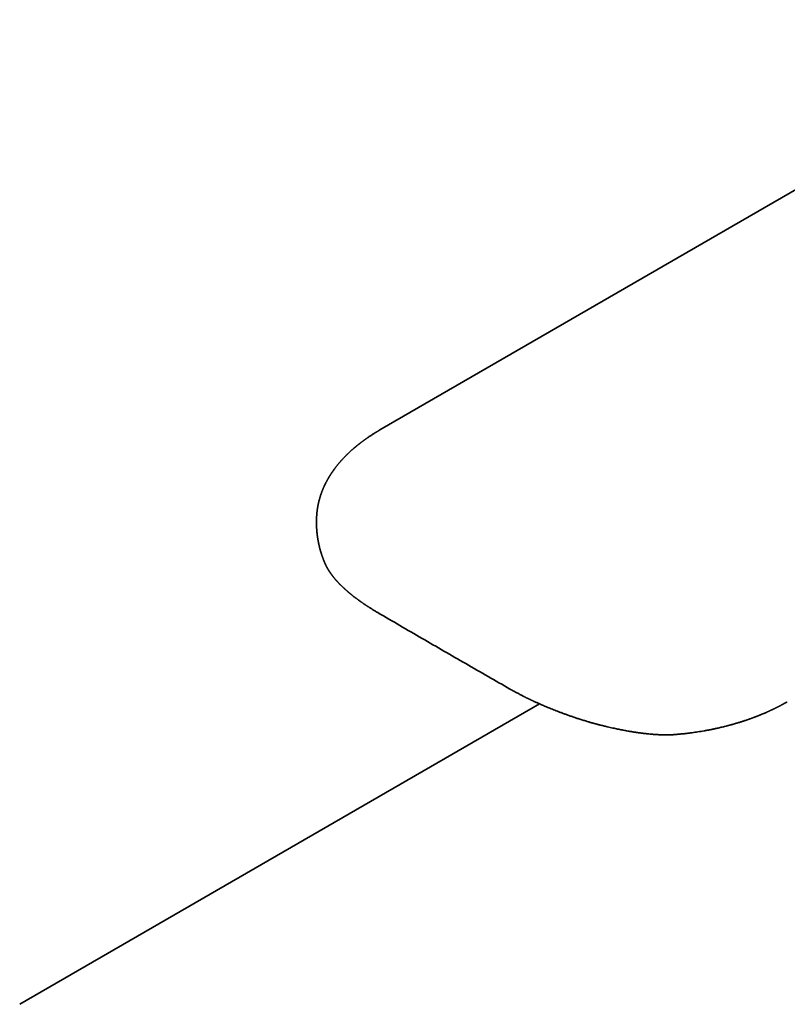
# Model space of a CAD drawing. Header units: millimetres. Extents: x 8 to 602, y 12 to 422.
# Tile 7 of 15: x 454 to 510, y 143 to 215. Entities that reach past the tile are written whole.
import ezdxf

# ---------------------------------------------------------------- set-up
doc = ezdxf.new("R2010")
doc.units = ezdxf.units.MM

msp = doc.modelspace()

# ---------------------------------------------------------------- linework, layer by layer
at = {"color": 7, "linetype": 'Continuous', "lineweight": 35}
for p, q in [((475.729, 178.483), (475.729, 178.476)), ((476.327, 175.075), (476.328, 175.074)), ((480.205, 171.444), (480.23, 171.429)), ((489.89, 165.853), (489.915, 165.838)), ((492.059, 164.763), (453.974, 142.777)), ((497.013, 163.088), (497.032, 163.084)), ((497.032, 163.085), (497.032, 163.085)), ((501.906, 162.514), (501.91, 162.514))]:
    msp.add_line(p, q, dxfattribs=at)
at = {"color": 7, "linetype": 'Continuous', "lineweight": 35, "flags": 128}
msp.add_lwpolyline([(532.377, 214.837), (506.778, 200.06), (480.366, 184.813)], dxfattribs=at)
at = {"color": 7, "linetype": 'Continuous', "lineweight": 35}
for points, knots in [([(480.366, 184.813), (480.35, 184.804), (480.32, 184.786), (480.279, 184.762), (480.244, 184.742), (480.216, 184.725), (480.194, 184.712), (480.177, 184.702), (480.164, 184.694), (480.145, 184.683), (480.119, 184.667), (480.084, 184.646), (480.024, 184.609), (479.943, 184.559), (479.854, 184.503), (479.78, 184.456), (479.717, 184.414), (479.649, 184.37), (479.582, 184.325), (479.517, 184.282), (479.458, 184.241), (479.403, 184.203), (479.358, 184.172), (479.323, 184.147), (479.296, 184.128), (479.27, 184.11), (479.242, 184.089), (479.208, 184.065), (479.169, 184.037), (479.129, 184.007), (479.088, 183.977), (479.048, 183.947), (479.01, 183.918), (478.973, 183.891), (478.94, 183.865), (478.911, 183.843), (478.885, 183.822), (478.859, 183.802), (478.83, 183.78), (478.797, 183.753), (478.762, 183.726), (478.726, 183.697), (478.692, 183.669), (478.658, 183.642), (478.629, 183.618), (478.605, 183.598), (478.583, 183.58), (478.562, 183.562), (478.536, 183.541), (478.504, 183.514), (478.466, 183.481), (478.424, 183.445), (478.379, 183.406), (478.334, 183.366), (478.289, 183.326), (478.234, 183.277), (478.171, 183.219), (478.099, 183.151), (478.041, 183.096), (477.994, 183.051), (477.959, 183.017), (477.923, 182.981), (477.888, 182.947), (477.856, 182.914), (477.826, 182.884), (477.798, 182.855), (477.772, 182.828), (477.747, 182.803), (477.726, 182.78), (477.705, 182.758), (477.683, 182.735), (477.657, 182.707), (477.627, 182.675), (477.594, 182.639), (477.561, 182.602), (477.528, 182.565), (477.495, 182.528), (477.462, 182.49), (477.428, 182.451), (477.395, 182.414), (477.365, 182.377), (477.334, 182.341), (477.301, 182.301), (477.265, 182.257), (477.234, 182.218), (477.206, 182.183), (477.181, 182.152), (477.154, 182.117), (477.124, 182.078), (477.103, 182.05), (477.092, 182.036)], [0, 0, 0, 0, 0.0118583, 0.0221217, 0.0307895, 0.0378611, 0.043336, 0.0472138, 0.0502064, 0.0534507, 0.0611126, 0.0699449, 0.079853, 0.1065152, 0.1324151, 0.1478047, 0.1643464, 0.1821921, 0.2013427, 0.2173054, 0.2339174, 0.2489839, 0.2617986, 0.2704283, 0.2776158, 0.2840149, 0.2918185, 0.3012044, 0.3119632, 0.3237136, 0.3351752, 0.3462927, 0.3572585, 0.3678448, 0.3774594, 0.3858395, 0.3931493, 0.3999463, 0.4083234, 0.4182811, 0.4288308, 0.4385671, 0.4497897, 0.4596708, 0.4682542, 0.4756303, 0.4818016, 0.4877116, 0.4948068, 0.5049937, 0.5169382, 0.5300295, 0.5437159, 0.5579978, 0.5726633, 0.5863582, 0.6096102, 0.6331051, 0.6563243, 0.6670553, 0.6789687, 0.6914763, 0.703247, 0.7142298, 0.7244242, 0.7338307, 0.7432895, 0.751826, 0.7594398, 0.7661511, 0.7734808, 0.7829592, 0.7937545, 0.8055695, 0.8182331, 0.8304079, 0.8418101, 0.8545459, 0.8673978, 0.8799933, 0.8911366, 0.9025183, 0.9155945, 0.9297015, 0.9440418, 0.9531744, 0.9628247, 0.9738342, 0.9862257, 1, 1, 1, 1]), ([(477.092, 182.036), (477.082, 182.023), (477.064, 181.999), (477.04, 181.966), (477.018, 181.936), (476.997, 181.908), (476.977, 181.88), (476.947, 181.838), (476.908, 181.784), (476.87, 181.727), (476.839, 181.683), (476.818, 181.651), (476.797, 181.618), (476.774, 181.584), (476.751, 181.548), (476.728, 181.513), (476.709, 181.483), (476.694, 181.458), (476.682, 181.439), (476.671, 181.421), (476.66, 181.403), (476.648, 181.384), (476.636, 181.363), (476.622, 181.339), (476.606, 181.312), (476.587, 181.281), (476.566, 181.245), (476.545, 181.206), (476.524, 181.169), (476.505, 181.135), (476.488, 181.105), (476.473, 181.077), (476.453, 181.04), (476.426, 180.989), (476.39, 180.919), (476.354, 180.846), (476.318, 180.771), (476.286, 180.702), (476.26, 180.647), (476.241, 180.603), (476.224, 180.565), (476.206, 180.523), (476.187, 180.478), (476.169, 180.435), (476.153, 180.394), (476.138, 180.357), (476.125, 180.322), (476.113, 180.291), (476.101, 180.26), (476.088, 180.226), (476.074, 180.188), (476.059, 180.146), (476.044, 180.1), (476.028, 180.054), (476.013, 180.007), (475.998, 179.962), (475.983, 179.913), (475.967, 179.86), (475.951, 179.806), (475.935, 179.75), (475.921, 179.699), (475.909, 179.655), (475.899, 179.615), (475.89, 179.578), (475.881, 179.541), (475.872, 179.502), (475.863, 179.463), (475.854, 179.424), (475.847, 179.389), (475.84, 179.355), (475.833, 179.32), (475.826, 179.284), (475.818, 179.245), (475.811, 179.206), (475.804, 179.165), (475.797, 179.123), (475.79, 179.08), (475.783, 179.035), (475.776, 178.987), (475.77, 178.939), (475.764, 178.892), (475.758, 178.846), (475.754, 178.803), (475.75, 178.762), (475.746, 178.725), (475.743, 178.688), (475.74, 178.653), (475.737, 178.619), (475.735, 178.587), (475.733, 178.554), (475.731, 178.518), (475.729, 178.492), (475.728, 178.476), (475.728, 178.476)], [0, 0, 0, 0, 0.011707, 0.02196, 0.030761, 0.039098, 0.047734, 0.056644, 0.077157, 0.097599, 0.107785, 0.117298, 0.126571, 0.136817, 0.148029, 0.15874, 0.168392, 0.175024, 0.180559, 0.185442, 0.190751, 0.196533, 0.202673, 0.209354, 0.21722, 0.226409, 0.237149, 0.248965, 0.259877, 0.269661, 0.278521, 0.286463, 0.293746, 0.311127, 0.330554, 0.353562, 0.374446, 0.394565, 0.411916, 0.421346, 0.431881, 0.444182, 0.457042, 0.469324, 0.480696, 0.491282, 0.500653, 0.509357, 0.517672, 0.526726, 0.537475, 0.549523, 0.561318, 0.575571, 0.587679, 0.599735, 0.613204, 0.627542, 0.64292, 0.658333, 0.672938, 0.684241, 0.69482, 0.704878, 0.71493, 0.725025, 0.736376, 0.746425, 0.756183, 0.76517, 0.774136, 0.784109, 0.794219, 0.805415, 0.81605, 0.827066, 0.838501, 0.850661, 0.863369, 0.877076, 0.889214, 0.900953, 0.914101, 0.923544, 0.933425, 0.9436, 0.952814, 0.960925, 0.969453, 0.978266, 0.988012, 0.999499, 1, 1, 1, 1]), ([(475.725, 178.4), (475.724, 178.394), (475.724, 178.381), (475.723, 178.361), (475.722, 178.336), (475.721, 178.31), (475.72, 178.284), (475.719, 178.259), (475.718, 178.231), (475.717, 178.201), (475.717, 178.169), (475.716, 178.139), (475.716, 178.112), (475.716, 178.087), (475.716, 178.061), (475.716, 178.031), (475.716, 177.998), (475.716, 177.965), (475.716, 177.936), (475.717, 177.911), (475.717, 177.889), (475.718, 177.866), (475.718, 177.841), (475.719, 177.811), (475.72, 177.781), (475.721, 177.754), (475.722, 177.73), (475.723, 177.708), (475.724, 177.682), (475.726, 177.648), (475.729, 177.605), (475.731, 177.561), (475.734, 177.52), (475.737, 177.485), (475.739, 177.455), (475.741, 177.429), (475.743, 177.405), (475.745, 177.38), (475.748, 177.352), (475.751, 177.324), (475.753, 177.299), (475.755, 177.278), (475.757, 177.258), (475.759, 177.24), (475.761, 177.22), (475.764, 177.196), (475.768, 177.167), (475.771, 177.136), (475.775, 177.108), (475.778, 177.084), (475.781, 177.062), (475.784, 177.037), (475.788, 177.006), (475.793, 176.973), (475.798, 176.941), (475.802, 176.912), (475.806, 176.886), (475.811, 176.859), (475.816, 176.829), (475.821, 176.797), (475.826, 176.768), (475.831, 176.74), (475.836, 176.713), (475.842, 176.681), (475.849, 176.643), (475.857, 176.6), (475.866, 176.556), (475.875, 176.515), (475.882, 176.479), (475.89, 176.442), (475.9, 176.396), (475.912, 176.347), (475.924, 176.297), (475.936, 176.247), (475.948, 176.198), (475.96, 176.151), (475.969, 176.115), (475.978, 176.083), (475.987, 176.049), (475.998, 176.013), (476.008, 175.976), (476.017, 175.943), (476.026, 175.914), (476.033, 175.891), (476.039, 175.871), (476.045, 175.852), (476.052, 175.829), (476.06, 175.803), (476.068, 175.777), (476.075, 175.755), (476.081, 175.737), (476.087, 175.718), (476.094, 175.695), (476.103, 175.668), (476.112, 175.642), (476.119, 175.62), (476.126, 175.601), (476.132, 175.583), (476.138, 175.565), (476.148, 175.538), (476.161, 175.5), (476.177, 175.457), (476.192, 175.416), (476.205, 175.381), (476.214, 175.356), (476.218, 175.345)], [0, 0, 0, 0, 0.005875, 0.012748, 0.019915, 0.029567, 0.03785, 0.045185, 0.05384, 0.064277, 0.074644, 0.084278, 0.09314, 0.101124, 0.108594, 0.117994, 0.129671, 0.140722, 0.149832, 0.157352, 0.164348, 0.171128, 0.179585, 0.189176, 0.19972, 0.2087, 0.215935, 0.222286, 0.229541, 0.241065, 0.25511, 0.270522, 0.283658, 0.29479, 0.304392, 0.312911, 0.318976, 0.327064, 0.33705, 0.346486, 0.354501, 0.361182, 0.367384, 0.37332, 0.37926, 0.386887, 0.396495, 0.407388, 0.416587, 0.423752, 0.430384, 0.437983, 0.448697, 0.459618, 0.470535, 0.480154, 0.487958, 0.495831, 0.505783, 0.517234, 0.527066, 0.534817, 0.543783, 0.553967, 0.565882, 0.580862, 0.596146, 0.609676, 0.621344, 0.631008, 0.64643, 0.666008, 0.680016, 0.696076, 0.714788, 0.729309, 0.74193, 0.750719, 0.761909, 0.775143, 0.787418, 0.798523, 0.808068, 0.816608, 0.821848, 0.828069, 0.835794, 0.84502, 0.854056, 0.861393, 0.867056, 0.872832, 0.880906, 0.890586, 0.900109, 0.907782, 0.913611, 0.918894, 0.924779, 0.931267, 0.946233, 0.964177, 0.974952, 0.988482, 1, 1, 1, 1]), ([(475.729, 178.483), (475.728, 178.47), (475.727, 178.442), (475.725, 178.413), (475.724, 178.397)], [0, 0, 0, 0, 0.451734, 1, 1, 1, 1]), ([(476.218, 175.345), (476.219, 175.343), (476.224, 175.33), (476.233, 175.307), (476.245, 175.277), (476.254, 175.253), (476.262, 175.234), (476.268, 175.218), (476.274, 175.204), (476.28, 175.189), (476.286, 175.174), (476.294, 175.155), (476.303, 175.131), (476.314, 175.106), (476.322, 175.087), (476.326, 175.078), (476.327, 175.075)], [0, 0, 0, 0, 0.014912, 0.14897, 0.259061, 0.345201, 0.413439, 0.468746, 0.522163, 0.573761, 0.627993, 0.6875, 0.791568, 0.889881, 0.968697, 1, 1, 1, 1]), ([(476.327, 175.074), (476.328, 175.073), (476.331, 175.065), (476.337, 175.05), (476.347, 175.029), (476.356, 175.008), (476.366, 174.987), (476.375, 174.966), (476.383, 174.949), (476.391, 174.933), (476.4, 174.914), (476.412, 174.889), (476.427, 174.859), (476.442, 174.829), (476.457, 174.801), (476.471, 174.774), (476.486, 174.747), (476.5, 174.721), (476.514, 174.696), (476.528, 174.672), (476.541, 174.649), (476.553, 174.628), (476.566, 174.607), (476.579, 174.585), (476.593, 174.562), (476.608, 174.539), (476.622, 174.516), (476.636, 174.493), (476.65, 174.472), (476.662, 174.453), (476.672, 174.438), (476.681, 174.425), (476.691, 174.41), (476.703, 174.391), (476.718, 174.37), (476.732, 174.349), (476.747, 174.328), (476.759, 174.311), (476.769, 174.296), (476.779, 174.283), (476.791, 174.266), (476.805, 174.246), (476.823, 174.223), (476.841, 174.198), (476.854, 174.181), (476.86, 174.173)], [0, 0, 0, 0, 0.002837, 0.025623, 0.047631, 0.069764, 0.094274, 0.116908, 0.135483, 0.15089, 0.167912, 0.19847, 0.232655, 0.265112, 0.295601, 0.325165, 0.35408, 0.384721, 0.410282, 0.437431, 0.462999, 0.486263, 0.507716, 0.532009, 0.560284, 0.585233, 0.610812, 0.636192, 0.661141, 0.682431, 0.699035, 0.711686, 0.728738, 0.749765, 0.774737, 0.800108, 0.823426, 0.844691, 0.857882, 0.873003, 0.892006, 0.914887, 0.941643, 0.972273, 1, 1, 1, 1]), ([(476.86, 174.173), (476.864, 174.168), (476.875, 174.152), (476.894, 174.129), (476.912, 174.104), (476.928, 174.084), (476.943, 174.065), (476.957, 174.048), (476.976, 174.025), (476.999, 173.996), (477.028, 173.961), (477.057, 173.926), (477.083, 173.895), (477.107, 173.868), (477.129, 173.842), (477.15, 173.818), (477.169, 173.797), (477.188, 173.776), (477.207, 173.755), (477.227, 173.732), (477.249, 173.709), (477.272, 173.683), (477.296, 173.657), (477.317, 173.635), (477.335, 173.616), (477.35, 173.601), (477.363, 173.587), (477.38, 173.569), (477.401, 173.547), (477.427, 173.52), (477.455, 173.492), (477.484, 173.463), (477.515, 173.433), (477.547, 173.401), (477.581, 173.368), (477.615, 173.335), (477.649, 173.303), (477.682, 173.272), (477.712, 173.244), (477.738, 173.22), (477.762, 173.198), (477.787, 173.175), (477.815, 173.149), (477.85, 173.118), (477.891, 173.081), (477.936, 173.042), (477.982, 173.002), (478.026, 172.964), (478.068, 172.928), (478.107, 172.896), (478.141, 172.867), (478.175, 172.84), (478.21, 172.81), (478.251, 172.777), (478.295, 172.741), (478.341, 172.705), (478.389, 172.667), (478.439, 172.628), (478.488, 172.59), (478.534, 172.554), (478.577, 172.522), (478.619, 172.49), (478.664, 172.456), (478.716, 172.418), (478.774, 172.376), (478.835, 172.331), (478.898, 172.286), (478.957, 172.244), (479.011, 172.206), (479.06, 172.172), (479.107, 172.139), (479.151, 172.109), (479.188, 172.084), (479.218, 172.064), (479.242, 172.048), (479.263, 172.034), (479.286, 172.018), (479.313, 172), (479.344, 171.98), (479.379, 171.956), (479.419, 171.93), (479.466, 171.899), (479.52, 171.865), (479.58, 171.826), (479.647, 171.783), (479.722, 171.736), (479.804, 171.685), (479.893, 171.63), (479.99, 171.572), (480.094, 171.509), (480.167, 171.466), (480.205, 171.444)], [0, 0, 0, 0, 0.005825, 0.015949, 0.024289, 0.030912, 0.03707, 0.043244, 0.049435, 0.060964, 0.073285, 0.086467, 0.096694, 0.106266, 0.115174, 0.123419, 0.131005, 0.137953, 0.145735, 0.153058, 0.161452, 0.170919, 0.180286, 0.188302, 0.19486, 0.200116, 0.204599, 0.209775, 0.21852, 0.228236, 0.238265, 0.248607, 0.259247, 0.270722, 0.282362, 0.294168, 0.306133, 0.317428, 0.327466, 0.335779, 0.3432, 0.351387, 0.360676, 0.371067, 0.385548, 0.399968, 0.414169, 0.428153, 0.441553, 0.453406, 0.463661, 0.472775, 0.483412, 0.495652, 0.509258, 0.522776, 0.535962, 0.551076, 0.565517, 0.578536, 0.590069, 0.601158, 0.613783, 0.62806, 0.643988, 0.660888, 0.677876, 0.694949, 0.707679, 0.720455, 0.733245, 0.744768, 0.754368, 0.762045, 0.767524, 0.772433, 0.778322, 0.785199, 0.793066, 0.801573, 0.811634, 0.823292, 0.836548, 0.8514, 0.867849, 0.885892, 0.905531, 0.926762, 0.949585, 0.973998, 1, 1, 1, 1]), ([(480.23, 171.429), (480.761, 171.12), (481.832, 170.495), (483.438, 169.561), (484.516, 168.938), (485.049, 168.63)], [0, 0, 0, 0, 0.331315, 0.668651, 1, 1, 1, 1]), ([(485.049, 168.63), (485.583, 168.323), (486.658, 167.702), (488.272, 166.777), (489.354, 166.159), (489.89, 165.853)], [0, 0, 0, 0, 0.33135, 0.668686, 1, 1, 1, 1]), ([(489.915, 165.838), (489.958, 165.814), (490.043, 165.766), (490.167, 165.697), (490.286, 165.632), (490.399, 165.571), (490.505, 165.515), (490.604, 165.463), (490.694, 165.416), (490.777, 165.373), (490.854, 165.334), (490.924, 165.299), (490.991, 165.265), (491.053, 165.234), (491.11, 165.206), (491.158, 165.182), (491.199, 165.163), (491.228, 165.149), (491.247, 165.139), (491.259, 165.133), (491.268, 165.129), (491.274, 165.126), (491.28, 165.123), (491.288, 165.119), (491.304, 165.112), (491.33, 165.099), (491.365, 165.083), (491.404, 165.064), (491.446, 165.044), (491.492, 165.022), (491.542, 164.999), (491.603, 164.97), (491.675, 164.937), (491.761, 164.897), (491.854, 164.855), (491.959, 164.807), (492.077, 164.755), (492.209, 164.697), (492.349, 164.636), (492.499, 164.573), (492.657, 164.507), (492.822, 164.438), (492.996, 164.368), (493.18, 164.295), (493.374, 164.22), (493.58, 164.142), (493.796, 164.062), (494.023, 163.979), (494.261, 163.895), (494.509, 163.81), (494.756, 163.728), (494.922, 163.674), (495, 163.649)], [0, 0, 0, 0, 0.0296542, 0.0577397, 0.0842565, 0.1092049, 0.132585, 0.1543974, 0.1735279, 0.1912657, 0.2076114, 0.2225653, 0.2361279, 0.2498514, 0.2617791, 0.2719114, 0.2802483, 0.2867903, 0.2899676, 0.2924438, 0.2942189, 0.295293, 0.2963178, 0.297975, 0.3002865, 0.3064851, 0.3138104, 0.3218344, 0.3305571, 0.3399784, 0.3500982, 0.3609166, 0.3769323, 0.3942683, 0.4129246, 0.432901, 0.4572562, 0.4831724, 0.5106397, 0.5396577, 0.5702259, 0.6017571, 0.6347831, 0.6693038, 0.705319, 0.7436095, 0.7834565, 0.8248605, 0.8678205, 0.9123333, 0.9583955, 1, 1, 1, 1]), ([(501.906, 162.514), (501.915, 162.514), (501.983, 162.519), (502.104, 162.53), (502.268, 162.544), (502.425, 162.56), (502.576, 162.575), (502.719, 162.591), (502.852, 162.606), (502.979, 162.622), (503.104, 162.638), (503.259, 162.658), (503.446, 162.684), (503.666, 162.717), (503.89, 162.753), (504.053, 162.781), (504.15, 162.798), (504.18, 162.803), (504.204, 162.808), (504.222, 162.811), (504.243, 162.815), (504.275, 162.821), (504.321, 162.829), (504.377, 162.84), (504.44, 162.851), (504.522, 162.867), (504.62, 162.887), (504.732, 162.909), (504.842, 162.932), (504.95, 162.955), (505.07, 162.981), (505.208, 163.012), (505.364, 163.049), (505.531, 163.089), (505.67, 163.123), (505.777, 163.151), (505.848, 163.169), (505.914, 163.187), (505.973, 163.202), (506.025, 163.216), (506.069, 163.228), (506.106, 163.239), (506.135, 163.247), (506.156, 163.253), (506.172, 163.257), (506.189, 163.262), (506.211, 163.268), (506.247, 163.278), (506.294, 163.292), (506.351, 163.308), (506.426, 163.33), (506.522, 163.358), (506.639, 163.393), (506.752, 163.428), (506.857, 163.461), (506.955, 163.493), (507.054, 163.525), (507.155, 163.559), (507.24, 163.587), (507.305, 163.61), (507.348, 163.625), (507.385, 163.638), (507.412, 163.647), (507.431, 163.654), (507.444, 163.659), (507.455, 163.662), (507.466, 163.666), (507.483, 163.672), (507.509, 163.682), (507.544, 163.694), (507.585, 163.709), (507.628, 163.725), (507.684, 163.745), (507.751, 163.77), (507.817, 163.795), (507.869, 163.815), (507.906, 163.829), (507.937, 163.841), (507.965, 163.852), (507.994, 163.863), (508.036, 163.88), (508.092, 163.902), (508.16, 163.929), (508.23, 163.957), (508.299, 163.986), (508.365, 164.013), (508.429, 164.04), (508.493, 164.067), (508.562, 164.096), (508.634, 164.128), (508.699, 164.156), (508.756, 164.182), (508.801, 164.202), (508.843, 164.221), (508.88, 164.237), (508.913, 164.253), (508.947, 164.269), (508.982, 164.285), (509.017, 164.301), (509.052, 164.317), (509.089, 164.335), (509.128, 164.353), (509.168, 164.372), (509.206, 164.391), (509.238, 164.406), (509.262, 164.418), (509.28, 164.426), (509.294, 164.434), (509.308, 164.441), (509.324, 164.448), (509.347, 164.46), (509.377, 164.475), (509.418, 164.495), (509.459, 164.515), (509.498, 164.535), (509.534, 164.554), (509.57, 164.572), (509.601, 164.588), (509.626, 164.601), (509.647, 164.612), (509.666, 164.622), (509.686, 164.633), (509.713, 164.647), (509.747, 164.665), (509.787, 164.686), (509.828, 164.708), (509.868, 164.73), (509.904, 164.749), (509.93, 164.764), (509.948, 164.774), (509.963, 164.782), (509.982, 164.792), (510.007, 164.806), (510.041, 164.825), (510.086, 164.85), (510.143, 164.883), (510.185, 164.907), (510.207, 164.919)], [0, 0, 0, 0, 0.003042, 0.022082, 0.040058, 0.056971, 0.074041, 0.089872, 0.104463, 0.118072, 0.131951, 0.146267, 0.169653, 0.194129, 0.219703, 0.244771, 0.248795, 0.252307, 0.254941, 0.256708, 0.25838, 0.262324, 0.267494, 0.273892, 0.28131, 0.288764, 0.30184, 0.314616, 0.327093, 0.339269, 0.35166, 0.368508, 0.386603, 0.405947, 0.426542, 0.434975, 0.443497, 0.451317, 0.458272, 0.464362, 0.469587, 0.473946, 0.477439, 0.479833, 0.481531, 0.483056, 0.485696, 0.489511, 0.495829, 0.50251, 0.509487, 0.522688, 0.536833, 0.551603, 0.563176, 0.575005, 0.587089, 0.599429, 0.611936, 0.618116, 0.623463, 0.627978, 0.631658, 0.633545, 0.635102, 0.63633, 0.637506, 0.639332, 0.642649, 0.647077, 0.652432, 0.65781, 0.663089, 0.673169, 0.682865, 0.688163, 0.692794, 0.696757, 0.700053, 0.703465, 0.707656, 0.715928, 0.724722, 0.733748, 0.742759, 0.751147, 0.758896, 0.767555, 0.77611, 0.785484, 0.795601, 0.801644, 0.807841, 0.813459, 0.818203, 0.822276, 0.826751, 0.83179, 0.836122, 0.840741, 0.845647, 0.85084, 0.856319, 0.861753, 0.866247, 0.86923, 0.871529, 0.87325, 0.875123, 0.877287, 0.879741, 0.88419, 0.889647, 0.896287, 0.900839, 0.905817, 0.911042, 0.915449, 0.918866, 0.921332, 0.923856, 0.926711, 0.929897, 0.935152, 0.940654, 0.9464, 0.952304, 0.957446, 0.961574, 0.963345, 0.965192, 0.967825, 0.971264, 0.975509, 0.982288, 0.990451, 1, 1, 1, 1]), ([(495.001, 163.649), (495.048, 163.634), (495.144, 163.603), (495.285, 163.559), (495.422, 163.518), (495.549, 163.48), (495.666, 163.445), (495.773, 163.414), (495.87, 163.386), (495.958, 163.362), (496.034, 163.341), (496.102, 163.322), (496.168, 163.304), (496.24, 163.284), (496.319, 163.263), (496.404, 163.241), (496.501, 163.215), (496.612, 163.187), (496.738, 163.155), (496.873, 163.122), (496.966, 163.1), (497.014, 163.088)], [0, 0, 0, 0, 0.072256, 0.145645, 0.214172, 0.277842, 0.336649, 0.389669, 0.437994, 0.481627, 0.52057, 0.550725, 0.583194, 0.618824, 0.657617, 0.699572, 0.74469, 0.801924, 0.863553, 0.929578, 1, 1, 1, 1]), ([(497.032, 163.084), (497.098, 163.069), (497.227, 163.038), (497.417, 162.996), (497.6, 162.956), (497.774, 162.919), (497.939, 162.886), (498.105, 162.853), (498.27, 162.822), (498.433, 162.792), (498.585, 162.766), (498.72, 162.743), (498.841, 162.723), (498.948, 162.706), (499.045, 162.691), (499.132, 162.678), (499.211, 162.667), (499.282, 162.657), (499.344, 162.648), (499.395, 162.641), (499.434, 162.636), (499.464, 162.632), (499.486, 162.629), (499.504, 162.627), (499.524, 162.624), (499.551, 162.621), (499.588, 162.616), (499.635, 162.611), (499.693, 162.604), (499.758, 162.596), (499.828, 162.588), (499.933, 162.577), (500.072, 162.562), (500.244, 162.546), (500.413, 162.532), (500.577, 162.521), (500.702, 162.513), (500.789, 162.509), (500.841, 162.506), (500.892, 162.504), (500.942, 162.502), (500.991, 162.5), (501.035, 162.499), (501.073, 162.498), (501.102, 162.497), (501.124, 162.496), (501.144, 162.496), (501.169, 162.496), (501.204, 162.495), (501.249, 162.494), (501.304, 162.494), (501.369, 162.494), (501.44, 162.494), (501.51, 162.495), (501.575, 162.497), (501.633, 162.499), (501.706, 162.501), (501.794, 162.506), (501.868, 162.51), (501.906, 162.514), (501.91, 162.514)], [0, 0, 0, 0, 0.039584, 0.077509, 0.11377, 0.148366, 0.181293, 0.212551, 0.247245, 0.279616, 0.309664, 0.337387, 0.36057, 0.381827, 0.401157, 0.418558, 0.434028, 0.448783, 0.461208, 0.471303, 0.479484, 0.484822, 0.489201, 0.49262, 0.495915, 0.501246, 0.508661, 0.518162, 0.52975, 0.543392, 0.557694, 0.571944, 0.60735, 0.642444, 0.677231, 0.711455, 0.744074, 0.755284, 0.766276, 0.777051, 0.787607, 0.797945, 0.807659, 0.815749, 0.822163, 0.826421, 0.829878, 0.835074, 0.842369, 0.852267, 0.864482, 0.877825, 0.89483, 0.910422, 0.924593, 0.937342, 0.949508, 0.973524, 0.996846, 1, 1, 1, 1])]:
    msp.add_open_spline(points, degree=3, knots=knots, dxfattribs=at)

doc.saveas('drawing.dxf')
